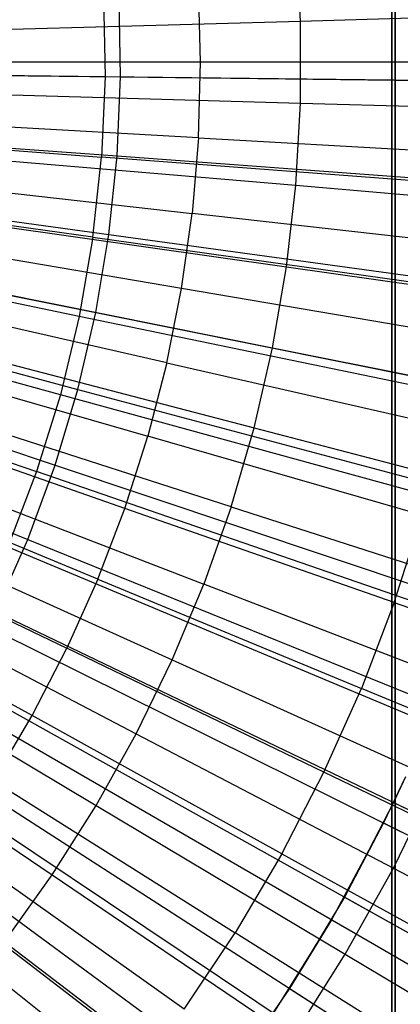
# Model space of a CAD drawing. Extents: x -8.3 to 8.8, y -6 to 6.
# Tile 86 of 177: x 0.874 to 1.097, y -0.55 to 0.025. Entities that reach past the tile are written whole.
import ezdxf

# ---------------------------------------------------------------- set-up
doc = ezdxf.new("R2010")
doc.units = 0
doc.header["$LTSCALE"] = 2.54
doc.layers.get('0').update_dxf_attribs({"linetype": 'CONTINUOUS'})

# ---------------------------------------------------------------- blocks, each defined once
blk = doc.blocks.new('DROPS_COLOR_A_STL')
at = {"color": 0}
for p, q in [((9.49156, -0.9, 47.62024), (9.49156, 0.9, 47.62024)), ((9.49156, 0.9, 29.82024), (9.49156, -0.9, 29.82024)), ((9.49156, 0.9, 29.82024), (9.49156, -0.9, 29.82024)), ((9.49156, -0.9, 47.62024), (9.49156, 0.9, 47.62024)), ((9.49156, -0.9, 53.5663), (9.49156, 0.9, 53.5663)), ((9.49156, -0.9, 53.5663), (9.49156, 0.9, 53.5663)), ((9.49156, -0.9, 47.62024), (9.49156, 0.9, 47.62024)), ((9.49156, -0.9, 47.62024), (9.49156, 0.9, 47.62024)), ((9.49156, 0.9, 29.82024), (9.49156, -0.9, 29.82024)), ((9.49156, 0.9, 29.82024), (9.49156, -0.9, 29.82024)), ((9.49352, 0.9, 25.91104), (9.49352, -0.9, 25.91104)), ((9.49352, -0.9, 14.0503), (9.49352, 0.9, 14.0503)), ((9.49352, 0.9, 25.91104), (9.49352, -0.9, 25.91104)), ((9.49352, -0.9, 14.0503), (9.49352, 0.9, 14.0503)), ((9.49352, 0.9, 25.91104), (9.49352, -0.9, 25.91104)), ((9.49352, 0.9, 25.91104), (9.49352, -0.9, 25.91104)), ((9.43818, 0.02397, 13.89275), (9.43547, 0.07183, 13.89275)), ((9.43818, 0.02397, 13.89275), (9.43547, 0.07183, 13.89275)), ((9.37988, 0, 13.98782), (9.37864, 0.0442, 13.98782)), ((9.37988, 0, 13.98782), (9.37864, 0.0442, 13.98782)), ((9.32321, 0.03843, 1.98105), (9.32417, -0.00853, 1.98105)), ((9.32321, 0.03843, 1.98105), (9.32417, -0.00853, 1.98105)), ((9.43818, 0.02397, 13.89275), (9.60743, 0.02876, 13.85123)), ((9.43818, 0.02397, 13.89275), (9.60743, 0.02876, 13.85123)), ((9.26955, 0.01919, 13.92904), (9.43818, 0.02397, 13.89275)), ((9.26955, 0.01919, 13.92904), (9.43818, 0.02397, 13.89275)), ((9.43818, -0.02397, 13.89275), (9.43818, 0.02397, 13.89275)), ((9.43818, -0.02397, 13.89275), (9.43818, 0.02397, 13.89275)), ((9.37988, 0, 13.98782), (9.2137, 0, 14.02141)), ((9.37988, 0, 13.98782), (9.2137, 0, 14.02141)), ((9.37864, -0.0442, 13.98782), (9.37988, 0, 13.98782)), ((9.37864, -0.0442, 13.98782), (9.37988, 0, 13.98782)), ((9.5465, 0, 13.94927), (9.37988, 0, 13.98782)), ((9.5465, 0, 13.94927), (9.37988, 0, 13.98782)), ((9.32417, -0.00853, 1.98105), (8.95913, -0.00428, 1.9291)), ((9.32417, -0.00853, 1.98105), (8.95913, -0.00428, 1.9291)), ((9.32417, -0.00853, 1.98105), (9.32211, -0.05545, 1.98105)), ((9.32417, -0.00853, 1.98105), (9.32211, -0.05545, 1.98105)), ((9.68525, -0.01273, 2.05569), (9.32417, -0.00853, 1.98105)), ((9.68525, -0.01273, 2.05569), (9.32417, -0.00853, 1.98105)), ((9.26955, -0.01919, 13.92904), (9.43818, -0.02397, 13.89275)), ((9.26955, -0.01919, 13.92904), (9.43818, -0.02397, 13.89275)), ((8.9581, -0.02782, 1.9291), (9.32211, -0.05545, 1.98105)), ((8.9581, -0.02782, 1.9291), (9.32211, -0.05545, 1.98105)), ((9.43547, -0.07183, 13.89275), (9.43818, -0.02397, 13.89275)), ((9.43547, -0.07183, 13.89275), (9.43818, -0.02397, 13.89275)), ((9.43818, -0.02397, 13.89275), (9.60743, -0.02876, 13.85123)), ((9.43818, -0.02397, 13.89275), (9.60743, -0.02876, 13.85123)), ((9.37864, -0.0442, 13.98782), (9.21272, -0.03488, 14.02141)), ((9.37864, -0.0442, 13.98782), (9.21272, -0.03488, 14.02141)), ((9.37864, -0.0442, 13.98782), (9.37492, -0.08826, 13.98782)), ((9.37864, -0.0442, 13.98782), (9.37492, -0.08826, 13.98782)), ((9.37864, -0.0442, 13.98782), (9.545, -0.05354, 13.94927)), ((9.37864, -0.0442, 13.98782), (9.545, -0.05354, 13.94927)), ((9.31706, -0.10214, 1.98105), (8.95556, -0.05125, 1.9291)), ((9.31706, -0.10214, 1.98105), (8.95556, -0.05125, 1.9291)), ((9.31706, -0.10214, 1.98105), (9.32211, -0.05545, 1.98105)), ((9.31706, -0.10214, 1.98105), (9.32211, -0.05545, 1.98105)), ((9.68219, -0.08278, 2.05569), (9.32211, -0.05545, 1.98105)), ((9.68219, -0.08278, 2.05569), (9.32211, -0.05545, 1.98105)), ((9.26738, -0.05752, 13.92904), (9.43547, -0.07183, 13.89275)), ((9.26738, -0.05752, 13.92904), (9.43547, -0.07183, 13.89275)), ((9.30903, -0.14842, 1.98105), (8.95153, -0.07446, 1.9291)), ((9.30903, -0.14842, 1.98105), (8.95153, -0.07446, 1.9291)), ((9.20979, -0.06966, 14.02141), (9.37492, -0.08826, 13.98782)), ((9.20979, -0.06966, 14.02141), (9.37492, -0.08826, 13.98782)), ((9.43005, -0.11946, 13.89275), (9.43547, -0.07183, 13.89275)), ((9.43005, -0.11946, 13.89275), (9.43547, -0.07183, 13.89275)), ((9.43547, -0.07183, 13.89275), (9.60417, -0.08619, 13.85123)), ((9.43547, -0.07183, 13.89275), (9.60417, -0.08619, 13.85123)), ((9.36874, -0.13205, 13.98782), (9.37492, -0.08826, 13.98782)), ((9.36874, -0.13205, 13.98782), (9.37492, -0.08826, 13.98782)), ((9.5405, -0.10692, 13.94927), (9.37492, -0.08826, 13.98782)), ((9.5405, -0.10692, 13.94927), (9.37492, -0.08826, 13.98782)), ((9.29804, -0.19408, 1.98105), (8.94602, -0.09738, 1.9291)), ((9.29804, -0.19408, 1.98105), (8.94602, -0.09738, 1.9291)), ((9.26304, -0.09566, 13.92904), (9.43005, -0.11946, 13.89275)), ((9.26304, -0.09566, 13.92904), (9.43005, -0.11946, 13.89275)), ((9.31706, -0.10214, 1.98105), (9.30903, -0.14842, 1.98105)), ((9.31706, -0.10214, 1.98105), (9.30903, -0.14842, 1.98105)), ((9.31706, -0.10214, 1.98105), (9.67464, -0.15249, 2.05569)), ((9.31706, -0.10214, 1.98105), (9.67464, -0.15249, 2.05569)), ((9.36874, -0.13205, 13.98782), (9.20491, -0.10421, 14.02141)), ((9.36874, -0.13205, 13.98782), (9.20491, -0.10421, 14.02141)), ((8.93905, -0.11989, 1.9291), (9.28416, -0.23895, 1.98105)), ((8.93905, -0.11989, 1.9291), (9.28416, -0.23895, 1.98105)), ((9.42195, -0.1667, 13.89275), (9.43005, -0.11946, 13.89275)), ((9.42195, -0.1667, 13.89275), (9.43005, -0.11946, 13.89275)), ((9.43005, -0.11946, 13.89275), (9.59768, -0.14334, 13.85123)), ((9.43005, -0.11946, 13.89275), (9.59768, -0.14334, 13.85123)), ((9.36011, -0.17542, 13.98782), (9.36874, -0.13205, 13.98782)), ((9.36011, -0.17542, 13.98782), (9.36874, -0.13205, 13.98782)), ((9.53301, -0.15996, 13.94927), (9.36874, -0.13205, 13.98782)), ((9.53301, -0.15996, 13.94927), (9.36874, -0.13205, 13.98782)), ((9.25655, -0.1335, 13.92904), (9.42195, -0.1667, 13.89275)), ((9.25655, -0.1335, 13.92904), (9.42195, -0.1667, 13.89275)), ((9.36011, -0.17542, 13.98782), (9.1981, -0.13844, 14.02141)), ((9.36011, -0.17542, 13.98782), (9.1981, -0.13844, 14.02141)), ((9.30903, -0.14842, 1.98105), (9.29804, -0.19408, 1.98105)), ((9.30903, -0.14842, 1.98105), (9.29804, -0.19408, 1.98105)), ((9.66265, -0.22157, 2.05569), (9.30903, -0.14842, 1.98105)), ((9.66265, -0.22157, 2.05569), (9.30903, -0.14842, 1.98105)), ((9.18938, -0.17223, 14.02141), (9.34907, -0.21824, 13.98782)), ((9.18938, -0.17223, 14.02141), (9.34907, -0.21824, 13.98782)), ((9.24794, -0.17091, 13.92904), (9.41119, -0.21342, 13.89275)), ((9.24794, -0.17091, 13.92904), (9.41119, -0.21342, 13.89275)), ((9.41119, -0.21342, 13.89275), (9.42195, -0.1667, 13.89275)), ((9.41119, -0.21342, 13.89275), (9.42195, -0.1667, 13.89275)), ((9.42195, -0.1667, 13.89275), (9.58795, -0.20003, 13.85123)), ((9.42195, -0.1667, 13.89275), (9.58795, -0.20003, 13.85123)), ((9.36011, -0.17542, 13.98782), (9.34907, -0.21824, 13.98782)), ((9.36011, -0.17542, 13.98782), (9.34907, -0.21824, 13.98782)), ((9.36011, -0.17542, 13.98782), (9.52256, -0.2125, 13.94927)), ((9.36011, -0.17542, 13.98782), (9.52256, -0.2125, 13.94927)), ((9.29804, -0.19408, 1.98105), (9.28416, -0.23895, 1.98105)), ((9.29804, -0.19408, 1.98105), (9.28416, -0.23895, 1.98105)), ((9.64625, -0.28974, 2.05569), (9.29804, -0.19408, 1.98105)), ((9.64625, -0.28974, 2.05569), (9.29804, -0.19408, 1.98105)), ((9.33564, -0.26037, 13.98782), (9.17879, -0.20548, 14.02141)), ((9.33564, -0.26037, 13.98782), (9.17879, -0.20548, 14.02141)), ((9.3978, -0.25944, 13.89275), (9.23722, -0.20777, 13.92904)), ((9.3978, -0.25944, 13.89275), (9.23722, -0.20777, 13.92904)), ((9.33564, -0.26037, 13.98782), (9.34907, -0.21824, 13.98782)), ((9.33564, -0.26037, 13.98782), (9.34907, -0.21824, 13.98782)), ((9.50918, -0.26436, 13.94927), (9.34907, -0.21824, 13.98782)), ((9.50918, -0.26436, 13.94927), (9.34907, -0.21824, 13.98782)), ((9.3978, -0.25944, 13.89275), (9.41119, -0.21342, 13.89275)), ((9.3978, -0.25944, 13.89275), (9.41119, -0.21342, 13.89275)), ((9.41119, -0.21342, 13.89275), (9.57504, -0.25608, 13.85123)), ((9.41119, -0.21342, 13.89275), (9.57504, -0.25608, 13.85123)), ((9.31987, -0.30168, 13.98782), (9.16634, -0.23808, 14.02141)), ((9.31987, -0.30168, 13.98782), (9.16634, -0.23808, 14.02141)), ((9.28416, -0.23895, 1.98105), (9.26742, -0.28283, 1.98105)), ((9.28416, -0.23895, 1.98105), (9.26742, -0.28283, 1.98105)), ((9.62552, -0.35672, 2.05569), (9.28416, -0.23895, 1.98105)), ((9.62552, -0.35672, 2.05569), (9.28416, -0.23895, 1.98105)), ((9.22443, -0.24396, 13.92904), (9.38183, -0.30464, 13.89275)), ((9.22443, -0.24396, 13.92904), (9.38183, -0.30464, 13.89275)), ((9.31987, -0.30168, 13.98782), (9.33564, -0.26037, 13.98782)), ((9.31987, -0.30168, 13.98782), (9.33564, -0.26037, 13.98782)), ((9.49291, -0.3154, 13.94927), (9.33564, -0.26037, 13.98782)), ((9.49291, -0.3154, 13.94927), (9.33564, -0.26037, 13.98782)), ((9.3978, -0.25944, 13.89275), (9.38183, -0.30464, 13.89275)), ((9.3978, -0.25944, 13.89275), (9.38183, -0.30464, 13.89275)), ((9.3978, -0.25944, 13.89275), (9.55898, -0.31131, 13.85123)), ((9.3978, -0.25944, 13.89275), (9.55898, -0.31131, 13.85123)), ((9.15209, -0.26994, 14.02141), (9.30181, -0.34204, 13.98782)), ((9.15209, -0.26994, 14.02141), (9.30181, -0.34204, 13.98782)), ((9.49291, -0.3154, 13.94927), (9.50918, -0.26436, 13.94927)), ((9.49291, -0.3154, 13.94927), (9.50918, -0.26436, 13.94927)), ((9.20961, -0.27938, 13.92904), (9.36333, -0.34886, 13.89275)), ((9.20961, -0.27938, 13.92904), (9.36333, -0.34886, 13.89275)), ((9.26742, -0.28283, 1.98105), (9.60054, -0.42223, 2.05569)), ((9.26742, -0.28283, 1.98105), (9.60054, -0.42223, 2.05569)), ((9.28151, -0.38133, 13.98782), (9.13607, -0.30094, 14.02141)), ((9.28151, -0.38133, 13.98782), (9.13607, -0.30094, 14.02141)), ((9.31987, -0.30168, 13.98782), (9.30181, -0.34204, 13.98782)), ((9.31987, -0.30168, 13.98782), (9.30181, -0.34204, 13.98782)), ((9.31987, -0.30168, 13.98782), (9.47381, -0.36544, 13.94927)), ((9.31987, -0.30168, 13.98782), (9.47381, -0.36544, 13.94927)), ((9.36333, -0.34886, 13.89275), (9.38183, -0.30464, 13.89275)), ((9.36333, -0.34886, 13.89275), (9.38183, -0.30464, 13.89275)), ((9.53982, -0.36554, 13.85123), (9.38183, -0.30464, 13.89275)), ((9.53982, -0.36554, 13.85123), (9.38183, -0.30464, 13.89275)), ((9.19282, -0.3139, 13.92904), (9.34236, -0.39197, 13.89275)), ((9.19282, -0.3139, 13.92904), (9.34236, -0.39197, 13.89275)), ((9.49291, -0.3154, 13.94927), (9.47381, -0.36544, 13.94927)), ((9.49291, -0.3154, 13.94927), (9.47381, -0.36544, 13.94927)), ((9.49291, -0.3154, 13.94927), (9.6506, -0.37058, 13.90573)), ((9.49291, -0.3154, 13.94927), (9.6506, -0.37058, 13.90573)), ((9.24791, -0.32555, 1.98105), (9.57141, -0.48601, 2.05569)), ((9.24791, -0.32555, 1.98105), (9.57141, -0.48601, 2.05569)), ((9.28151, -0.38133, 13.98782), (9.30181, -0.34204, 13.98782)), ((9.28151, -0.38133, 13.98782), (9.30181, -0.34204, 13.98782)), ((9.45193, -0.41434, 13.94927), (9.30181, -0.34204, 13.98782)), ((9.45193, -0.41434, 13.94927), (9.30181, -0.34204, 13.98782)), ((9.17409, -0.34741, 13.92904), (9.31898, -0.43382, 13.89275)), ((9.17409, -0.34741, 13.92904), (9.31898, -0.43382, 13.89275)), ((9.34236, -0.39197, 13.89275), (9.36333, -0.34886, 13.89275)), ((9.34236, -0.39197, 13.89275), (9.36333, -0.34886, 13.89275)), ((9.36333, -0.34886, 13.89275), (9.51762, -0.41861, 13.85123)), ((9.36333, -0.34886, 13.89275), (9.51762, -0.41861, 13.85123)), ((9.22571, -0.36694, 1.98105), (9.53826, -0.54779, 2.05569)), ((9.22571, -0.36694, 1.98105), (9.53826, -0.54779, 2.05569)), ((9.45193, -0.41434, 13.94927), (9.47381, -0.36544, 13.94927)), ((9.45193, -0.41434, 13.94927), (9.47381, -0.36544, 13.94927)), ((9.62815, -0.42937, 13.90573), (9.47381, -0.36544, 13.94927)), ((9.62815, -0.42937, 13.90573), (9.47381, -0.36544, 13.94927)), ((9.15351, -0.37981, 13.92904), (9.29327, -0.47428, 13.89275)), ((9.15351, -0.37981, 13.92904), (9.29327, -0.47428, 13.89275)), ((9.25905, -0.41941, 13.98782), (9.28151, -0.38133, 13.98782)), ((9.25905, -0.41941, 13.98782), (9.28151, -0.38133, 13.98782)), ((9.42735, -0.46192, 13.94927), (9.28151, -0.38133, 13.98782)), ((9.42735, -0.46192, 13.94927), (9.28151, -0.38133, 13.98782)), ((9.31898, -0.43382, 13.89275), (9.34236, -0.39197, 13.89275)), ((9.31898, -0.43382, 13.89275), (9.34236, -0.39197, 13.89275)), ((9.34236, -0.39197, 13.89275), (9.49245, -0.47033, 13.85123)), ((9.34236, -0.39197, 13.89275), (9.49245, -0.47033, 13.85123)), ((9.2009, -0.40681, 1.98105), (9.50122, -0.60732, 2.05569)), ((9.2009, -0.40681, 1.98105), (9.50122, -0.60732, 2.05569)), ((9.42735, -0.46192, 13.94927), (9.45193, -0.41434, 13.94927)), ((9.42735, -0.46192, 13.94927), (9.45193, -0.41434, 13.94927)), ((9.60245, -0.48682, 13.90573), (9.45193, -0.41434, 13.94927)), ((9.60245, -0.48682, 13.90573), (9.45193, -0.41434, 13.94927)), ((9.4995, -0.41698, 13.55295), (9.48662, -0.44395, 13.55295)), ((9.4995, -0.41698, 13.55295), (9.48662, -0.44395, 13.55295)), ((9.49245, -0.47033, 13.85123), (9.51762, -0.41861, 13.85123)), ((9.49245, -0.47033, 13.85123), (9.51762, -0.41861, 13.85123)), ((9.4995, -0.41698, 13.55295), (9.49246, -0.43198, 13.7163)), ((9.25905, -0.41941, 13.98782), (9.40013, -0.50806, 13.94927)), ((9.25905, -0.41941, 13.98782), (9.40013, -0.50806, 13.94927)), ((9.29327, -0.47428, 13.89275), (9.31898, -0.43382, 13.89275)), ((9.29327, -0.47428, 13.89275), (9.31898, -0.43382, 13.89275)), ((9.31898, -0.43382, 13.89275), (9.4644, -0.52054, 13.85123)), ((9.31898, -0.43382, 13.89275), (9.4644, -0.52054, 13.85123)), ((9.48662, -0.44395, 13.55295), (9.49246, -0.43198, 13.7163)), ((9.17358, -0.44502, 1.98105), (9.46044, -0.66435, 2.05569)), ((9.17358, -0.44502, 1.98105), (9.46044, -0.66435, 2.05569)), ((9.48662, -0.44395, 13.55295), (9.45634, -0.50039, 13.55295)), ((9.48662, -0.44395, 13.55295), (9.45634, -0.50039, 13.55295)), ((9.48662, -0.44395, 13.55295), (9.46386, -0.48715, 13.7163)), ((9.48662, -0.44395, 13.55295), (9.8067, -0.60271, 13.46176)), ((9.48662, -0.44395, 13.55295), (9.8067, -0.60271, 13.46176)), ((9.37037, -0.5526, 13.94927), (9.23448, -0.45618, 13.98782)), ((9.37037, -0.5526, 13.94927), (9.23448, -0.45618, 13.98782)), ((9.42735, -0.46192, 13.94927), (9.40013, -0.50806, 13.94927)), ((9.42735, -0.46192, 13.94927), (9.40013, -0.50806, 13.94927)), ((9.42735, -0.46192, 13.94927), (9.57356, -0.54274, 13.90573)), ((9.42735, -0.46192, 13.94927), (9.57356, -0.54274, 13.90573)), ((9.4644, -0.52054, 13.85123), (9.49245, -0.47033, 13.85123)), ((9.4644, -0.52054, 13.85123), (9.49245, -0.47033, 13.85123)), ((9.49245, -0.47033, 13.85123), (9.64314, -0.549, 13.80441)), ((9.49245, -0.47033, 13.85123), (9.64314, -0.549, 13.80441)), ((9.26532, -0.51322, 13.89275), (9.29327, -0.47428, 13.89275)), ((9.26532, -0.51322, 13.89275), (9.29327, -0.47428, 13.89275)), ((9.29327, -0.47428, 13.89275), (9.43355, -0.56909, 13.85123)), ((9.29327, -0.47428, 13.89275), (9.43355, -0.56909, 13.85123)), ((9.45634, -0.50039, 13.55295), (9.46386, -0.48715, 13.7163)), ((9.20789, -0.49151, 13.98782), (9.33816, -0.5954, 13.94927)), ((9.20789, -0.49151, 13.98782), (9.33816, -0.5954, 13.94927)), ((9.45634, -0.50039, 13.55295), (9.4225, -0.55476, 13.55295)), ((9.45634, -0.50039, 13.55295), (9.4225, -0.55476, 13.55295)), ((9.45634, -0.50039, 13.55295), (9.43189, -0.54044, 13.7163)), ((9.45634, -0.50039, 13.55295), (9.76559, -0.67932, 13.46176)), ((9.45634, -0.50039, 13.55295), (9.76559, -0.67932, 13.46176)), ((9.37037, -0.5526, 13.94927), (9.40013, -0.50806, 13.94927)), ((9.37037, -0.5526, 13.94927), (9.40013, -0.50806, 13.94927)), ((9.54159, -0.59694, 13.90573), (9.40013, -0.50806, 13.94927)), ((9.54159, -0.59694, 13.90573), (9.40013, -0.50806, 13.94927)), ((9.26532, -0.51322, 13.89275), (9.40001, -0.61582, 13.85123)), ((9.26532, -0.51322, 13.89275), (9.40001, -0.61582, 13.85123)), ((9.43355, -0.56909, 13.85123), (9.4644, -0.52054, 13.85123)), ((9.43355, -0.56909, 13.85123), (9.4644, -0.52054, 13.85123)), ((9.4644, -0.52054, 13.85123), (9.61039, -0.60761, 13.80441)), ((9.4644, -0.52054, 13.85123), (9.61039, -0.60761, 13.80441)), ((9.4225, -0.55476, 13.55295), (9.43189, -0.54044, 13.7163))]:
    blk.add_line(p, q, dxfattribs=at)
blk = doc.blocks.new('GROUP_1')
at = {"color": 0}
for p, q in [((9.24798, 5.98991, 0.04602), (9.24708, 6.03603, 0.04602)), ((9.24798, 5.98991, 0.04602), (9.24708, 6.03603, 0.04602)), ((8.87788, 5.99422, 0.01151), (9.24798, 5.98991, 0.04602)), ((8.87788, 5.99422, 0.01151), (9.24798, 5.98991, 0.04602)), ((9.24601, 5.94382, 0.04602), (9.24798, 5.98991, 0.04602)), ((9.24601, 5.94382, 0.04602), (9.24798, 5.98991, 0.04602)), ((9.24798, 5.98991, 0.04602), (9.61523, 5.98563, 0.10337)), ((9.24798, 5.98991, 0.04602), (9.61523, 5.98563, 0.10337)), ((8.87689, 5.97113, 0.01151), (9.24601, 5.94382, 0.04602)), ((8.87689, 5.97113, 0.01151), (9.24601, 5.94382, 0.04602)), ((8.87447, 5.94815, 0.01151), (9.24118, 5.89794, 0.04602)), ((8.87447, 5.94815, 0.01151), (9.24118, 5.89794, 0.04602)), ((9.24118, 5.89794, 0.04602), (9.24601, 5.94382, 0.04602)), ((9.24118, 5.89794, 0.04602), (9.24601, 5.94382, 0.04602)), ((9.24601, 5.94382, 0.04602), (9.61228, 5.91672, 0.10337)), ((9.24601, 5.94382, 0.04602), (9.61228, 5.91672, 0.10337)), ((8.87063, 5.92536, 0.01151), (9.2335, 5.85245, 0.04602)), ((8.87063, 5.92536, 0.01151), (9.2335, 5.85245, 0.04602)), ((8.86537, 5.90285, 0.01151), (9.22301, 5.80753, 0.04602)), ((8.86537, 5.90285, 0.01151), (9.22301, 5.80753, 0.04602)), ((9.2335, 5.85245, 0.04602), (9.24118, 5.89794, 0.04602)), ((9.2335, 5.85245, 0.04602), (9.24118, 5.89794, 0.04602)), ((9.24118, 5.89794, 0.04602), (9.60506, 5.84812, 0.10337)), ((9.24118, 5.89794, 0.04602), (9.60506, 5.84812, 0.10337)), ((8.85873, 5.88072, 0.01151), (9.20975, 5.76335, 0.04602)), ((8.85873, 5.88072, 0.01151), (9.20975, 5.76335, 0.04602)), ((8.85072, 5.85904, 0.01151), (9.19377, 5.72007, 0.04602)), ((8.85072, 5.85904, 0.01151), (9.19377, 5.72007, 0.04602)), ((9.22301, 5.80753, 0.04602), (9.2335, 5.85245, 0.04602)), ((9.22301, 5.80753, 0.04602), (9.2335, 5.85245, 0.04602)), ((9.2335, 5.85245, 0.04602), (9.59358, 5.78011, 0.10337)), ((9.2335, 5.85245, 0.04602), (9.59358, 5.78011, 0.10337)), ((9.20975, 5.76335, 0.04602), (9.22301, 5.80753, 0.04602)), ((9.20975, 5.76335, 0.04602), (9.22301, 5.80753, 0.04602)), ((9.22301, 5.80753, 0.04602), (9.5779, 5.71294, 0.10337)), ((9.22301, 5.80753, 0.04602), (9.5779, 5.71294, 0.10337)), ((9.19377, 5.72007, 0.04602), (9.20975, 5.76335, 0.04602)), ((9.19377, 5.72007, 0.04602), (9.20975, 5.76335, 0.04602)), ((9.20975, 5.76335, 0.04602), (9.55807, 5.64688, 0.10337)), ((9.20975, 5.76335, 0.04602), (9.55807, 5.64688, 0.10337)), ((9.17512, 5.67787, 0.04602), (9.19377, 5.72007, 0.04602)), ((9.17512, 5.67787, 0.04602), (9.19377, 5.72007, 0.04602)), ((9.19377, 5.72007, 0.04602), (9.53417, 5.58217, 0.10337)), ((9.19377, 5.72007, 0.04602), (9.53417, 5.58217, 0.10337)), ((9.17512, 5.67787, 0.04602), (9.5063, 5.51908, 0.10337)), ((9.17512, 5.67787, 0.04602), (9.5063, 5.51908, 0.10337)), ((9.15389, 5.63692, 0.04602), (9.47455, 5.45784, 0.10337)), ((9.15389, 5.63692, 0.04602), (9.47455, 5.45784, 0.10337)), ((9.13016, 5.59736, 0.04602), (9.43907, 5.39869, 0.10337)), ((9.13016, 5.59736, 0.04602), (9.43907, 5.39869, 0.10337)), ((9.41431, 5.58157, 11.91623), (9.40726, 5.56656, 11.91623)), ((9.40726, 5.56656, 11.91623), (9.37867, 5.51139, 11.91623)), ((9.40726, 5.56656, 11.91623), (9.73588, 5.40899, 11.843)), ((9.40726, 5.56656, 11.91623), (9.73588, 5.40899, 11.843)), ((9.10401, 5.55935, 0.04602), (9.39997, 5.34187, 0.10337)), ((9.10401, 5.55935, 0.04602), (9.39997, 5.34187, 0.10337)), ((9.37867, 5.51139, 11.91623), (9.34669, 5.4581, 11.91623)), ((9.37867, 5.51139, 11.91623), (9.69685, 5.33369, 11.843)), ((9.37867, 5.51139, 11.91623), (9.69685, 5.33369, 11.843)), ((9.34669, 5.4581, 11.91623), (9.31147, 5.4069, 11.91623)), ((9.34669, 5.4581, 11.91623), (9.65322, 5.26097, 11.843)), ((9.34669, 5.4581, 11.91623), (9.65322, 5.26097, 11.843))]:
    blk.add_line(p, q, dxfattribs=at)
blk.add_blockref('DROPS_COLOR_A_STL', (-0.0852, 5.99854, -1.80007), dxfattribs=at)

msp = doc.modelspace()

# ---------------------------------------------------------------- block references
at = {"color": 0}
msp.add_blockref('GROUP_1', (-8.3148, -5.99854, 1.80007), dxfattribs=at)

doc.saveas('drawing.dxf')
